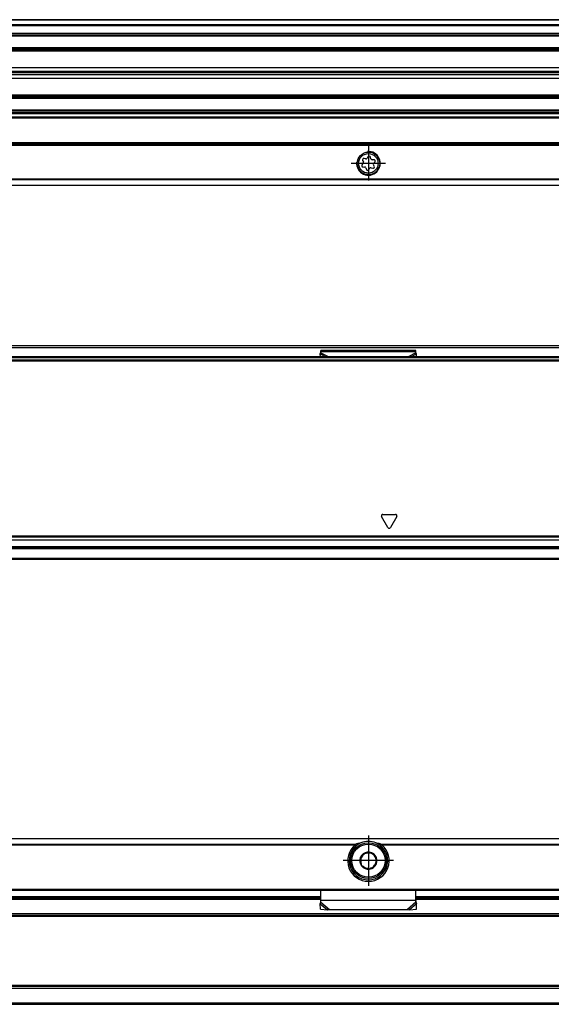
# Model space of a CAD drawing. Header units: millimetres. Extents: x -418 to 2050, y -784 to 1107.
# Tile 43 of 61: x 1871 to 1960, y -51 to 115. Entities that reach past the tile are written whole.
import ezdxf

# ---------------------------------------------------------------- set-up
doc = ezdxf.new("R2010")
doc.units = ezdxf.units.MM
doc.linetypes.add('DOT_CENTER', pattern=[14, 12, -1, 0, -1])
doc.layers.add('1', color=7, linetype='Continuous')

# ---------------------------------------------------------------- blocks, each defined once
blk = doc.blocks.new('SOPORTE_SV2__24', base_point=(552.1, 87.35))
at = {"color": 7, "linetype": 'Continuous'}
for p, q in [((1982.1, 99.49), (645.1, 99.49)), ((1997.1, 94.35), (552.1, 94.35)), ((1928.62, 91.57), (1928.75, 91.35)), ((1929.14, 91.85), (1928.88, 91.91)), ((1929.52, 92.18), (1929.39, 91.96)), ((1930.02, 91.88), (1929.95, 92.13)), ((1930.5, 91.71), (1930.24, 91.71)), ((1928.71, 91.07), (1928.53, 90.88)), ((1928.7, 90.49), (1928.96, 90.48)), ((1929.18, 90.32), (1929.25, 90.06)), ((1929.68, 90.01), (1929.81, 90.24)), ((1930.07, 90.34), (1930.32, 90.28)), ((1930.58, 90.62), (1930.45, 90.85)), ((1930.49, 91.13), (1930.67, 91.31)), ((1997.1, 87.35), (552.1, 87.35))]:
    blk.add_line(p, q, dxfattribs=at)
at = {"color": 3, "linetype": 'Continuous'}
for p, q in [((1982.1, 99.47), (645.1, 99.47)), ((1982.1, 98.88), (645.1, 98.88)), ((1982.1, 98.7), (645.1, 98.7)), ((1997.1, 94.55), (552.1, 94.55)), ((552.1, 94.15), (1997.1, 94.15)), ((1997.1, 88.43), (552.1, 88.43)), ((1997.1, 88.29), (552.1, 88.29)), ((552.1, 87.41), (1997.1, 87.41))]:
    blk.add_line(p, q, dxfattribs=at)
at = {"color": 7, "linetype": 'Continuous'}
for radius in [1.9, 1.65]:
    blk.add_circle((1929.6, 91.1), radius, dxfattribs=at)
for centre, start, end in [((1928.82, 91.69), 76.5421, 209.4344), ((1929.19, 92.08), 256.5421, 329.8481), ((1929.72, 92.07), 16.1284, 149.8481), ((1930.24, 91.94), 196.1284, 269.4344), ((1930.5, 91.48), 316.1284, 89.4344), ((1928.7, 90.72), 136.1284, 269.4344), ((1928.55, 91.23), 316.1284, 29.4344), ((1928.96, 90.25), 16.1294, 89.4344), ((1929.48, 90.13), 196.1294, 329.4344), ((1930.01, 90.12), 76.1284, 149.4344), ((1930.38, 90.51), 256.1284, 29.4344), ((1930.65, 90.96), 136.1284, 209.4344)]:
    blk.add_arc(centre, 0.233, start, end, dxfattribs=at)
at = {"layer": '1', "color": 2, "linetype": 'DOT_CENTER'}
for p, q in [((1929.6, 94), (1929.6, 88.2)), ((1932.5, 91.1), (1926.7, 91.1))]:
    blk.add_line(p, q, dxfattribs=at)
at = {"layer": '1', "color": 30, "linetype": 'Continuous'}
blk.add_arc((1929.6, 91.1), 2, 175, 95, dxfattribs=at)
blk = doc.blocks.new('REGLA_SV2-1340__25', base_point=(555.1, 97.35))
at = {"color": 7, "linetype": 'Continuous'}
for p, q in [((1994.1, 115.35), (645.1, 115.35)), ((645.1, 112.81), (1994.1, 112.81)), ((1994.1, 110.38), (645.1, 110.38)), ((645.1, 107.3), (1991.1, 107.3)), ((645.1, 106.64), (1991.1, 106.64)), ((1991.1, 106.35), (645.1, 106.35)), ((1991.1, 106.06), (645.1, 106.06)), ((1991.1, 105.4), (645.1, 105.4)), ((645.1, 102.31), (1994.1, 102.31)), ((1994.1, 99.89), (645.1, 99.89))]:
    blk.add_line(p, q, dxfattribs=at)
at = {"color": 3, "linetype": 'Continuous'}
for p, q in [((1994.1, 115.25), (645.1, 115.25)), ((645.1, 114.53), (1994.1, 114.53)), ((645.1, 114.34), (1994.1, 114.34)), ((645.1, 113.09), (1994.1, 113.09)), ((645.1, 112.61), (1994.1, 112.61)), ((1994.1, 110.58), (645.1, 110.58)), ((645.1, 110.23), (1991.1, 110.23)), ((1991.1, 110.04), (645.1, 110.04)), ((645.1, 102.66), (1991.1, 102.66)), ((1991.1, 102.46), (645.1, 102.46)), ((645.1, 102.11), (1994.1, 102.11)), ((1994.1, 100.09), (645.1, 100.09)), ((1994.1, 99.61), (645.1, 99.61))]:
    blk.add_line(p, q, dxfattribs=at)
blk = doc.blocks.new('REGLA_SV2-1340mm__26', base_point=(552.1, 87.35))
for name, p in [('REGLA_SV2-1340__25', (555.1, 97.35)), ('SOPORTE_SV2__24', (552.1, 87.35))]:
    blk.add_blockref(name, p)
blk = doc.blocks.new('Bottom4', base_point=(639.6, 101.35))
blk.add_blockref('REGLA_SV2-1340mm__26', (552.1, 87.35))
blk = doc.blocks.new('SOPORTE_SV2__29', base_point=(552.1, 24.25))
at = {"color": 7, "linetype": 'Continuous'}
for p, q in [((553.4, 60.35), (1995.8, 60.35)), ((1921.49, 58.92), (1921.6, 59.13)), ((1921.5, 58.45), (1921.49, 58.92)), ((1937.6, 59.52), (1921.6, 59.52)), ((1921.6, 59.3), (1921.6, 59.52)), ((1921.6, 59.13), (1921.6, 59.3)), ((1937.6, 59.3), (1937.6, 59.52)), ((1937.6, 59.13), (1937.6, 59.3)), ((1937.71, 58.92), (1937.6, 59.13)), ((1937.7, 58.45), (1937.71, 58.92)), ((1997.1, 24.25), (645.1, 24.25))]:
    blk.add_line(p, q, dxfattribs=at)
at = {"color": 3, "linetype": 'Continuous'}
for p, q in [((553.53, 59.99), (1995.67, 59.99)), ((1921.49, 58.92), (1922.4, 58.45)), ((1937.6, 59.3), (1921.6, 59.3)), ((1921.6, 59.13), (1922.91, 58.45)), ((1937.69, 58.25), (1931.29, 58.25)), ((1937.6, 59.13), (1936.29, 58.45)), ((1937.71, 58.92), (1936.8, 58.45)), ((1983, 58.25), (1937.69, 58.25)), ((1997.1, 26.05), (634.17, 26.05)), ((645.1, 24.45), (1997.1, 24.45))]:
    blk.add_line(p, q, dxfattribs=at)
blk = doc.blocks.new('REGLA_SV2-1340__30', base_point=(552.1, 26.25))
at = {"color": 7, "linetype": 'Continuous'}
for p, q in [((1983.64, 58.45), (565.56, 58.45)), ((555.1, 57.95), (1994.1, 57.95)), ((555.1, 27.54), (1994.1, 27.54)), ((634.37, 26.25), (1982.1, 26.25))]:
    blk.add_line(p, q, dxfattribs=at)
at = {"color": 3, "linetype": 'Continuous'}
for p, q in [((1931.29, 58.25), (617.91, 58.25)), ((1937.69, 58.25), (1931.29, 58.25)), ((1983, 58.25), (1937.69, 58.25)), ((555.1, 57.76), (1994.1, 57.76)), ((1932.03, 31.85), (1934.17, 31.85)), ((1932.88, 29.63), (1931.82, 31.48)), ((1934.38, 31.48), (1933.32, 29.63)), ((1994.1, 28.15), (555.1, 28.15)), ((1994.1, 27.98), (555.1, 27.98)), ((555.1, 27.56), (1994.1, 27.56)), ((555.1, 26.45), (1994.1, 26.45))]:
    blk.add_line(p, q, dxfattribs=at)
for centre, start, end in [((1932.03, 31.6), 90, 210), ((1934.17, 31.6), 330, 90), ((1933.1, 29.75), 210, 330)]:
    blk.add_arc(centre, 0.25, start, end, dxfattribs=at)
blk = doc.blocks.new('REGLA_SV2-1340mm__31', base_point=(552.1, 4.15))
for name, p in [('SOPORTE_SV2__29', (552.1, 24.25)), ('REGLA_SV2-1340__30', (552.1, 26.25))]:
    blk.add_blockref(name, p)
blk = doc.blocks.new('Front6', base_point=(639.6, 32.25))
blk.add_blockref('REGLA_SV2-1340mm__31', (552.1, 4.15))
blk = doc.blocks.new('REGLA_SV2-1340__53', base_point=(552.1, -50.85))
at = {"color": 7, "linetype": 'Continuous'}
for p, q in [((1737.6, -32.85), (1921.6, -32.85)), ((1937.6, -32.85), (1982.1, -32.85)), ((1983.93, -35.85), (565.27, -35.85)), ((1983.93, -47.85), (565.27, -47.85)), ((645.1, -50.85), (1994.1, -50.85))]:
    blk.add_line(p, q, dxfattribs=at)
at = {"color": 3, "linetype": 'Continuous'}
for p, q in [((1737.6, -33.12), (1921.6, -33.12)), ((1937.6, -33.12), (1994.1, -33.12)), ((1994.1, -35.58), (555.1, -35.58)), ((1983.64, -36.05), (565.56, -36.05)), ((555.1, -48.12), (1994.1, -48.12)), ((1983.64, -47.65), (565.56, -47.65)), ((555.1, -50.58), (1994.1, -50.58))]:
    blk.add_line(p, q, dxfattribs=at)
blk = doc.blocks.new('SOPORTE_SV2__54', base_point=(552.1, -34.91))
at = {"color": 7, "linetype": 'Continuous'}
for p, q in [((552.1, -22.85), (1997.1, -22.85)), ((1927.61, -24.35), (1927.25, -24.35)), ((1931.95, -24.35), (1931.59, -24.35)), ((553.6, -31.6), (1995.6, -31.6)), ((1737.6, -32.85), (1921.6, -32.85)), ((1921.6, -33.34), (1921.6, -31.6)), ((1937.6, -33.32), (1937.6, -31.6)), ((1937.6, -32.85), (1982.1, -32.85)), ((1921.49, -33.89), (1921.54, -33.72)), ((1921.51, -34.78), (1921.49, -33.89)), ((1921.51, -34.78), (1922.68, -34.91)), ((1921.6, -33.63), (1921.6, -33.34)), ((1922.68, -34.91), (1923.01, -34.84)), ((1923.01, -34.84), (1936.19, -34.84)), ((1936.19, -34.84), (1936.52, -34.91)), ((1936.52, -34.91), (1937.69, -34.78)), ((1937.6, -33.34), (1937.6, -33.32)), ((1937.6, -33.63), (1937.6, -33.34)), ((1937.66, -33.72), (1937.71, -33.89)), ((1937.69, -34.78), (1937.71, -33.89))]:
    blk.add_line(p, q, dxfattribs=at)
at = {"color": 3, "linetype": 'Continuous'}
for p, q in [((1997.1, -22.91), (552.1, -22.91)), ((1731.59, -23.79), (1927.61, -23.79)), ((1731.87, -23.93), (1927.33, -23.93)), ((1931.59, -23.79), (1997.1, -23.79)), ((1931.87, -23.93), (1997.1, -23.93)), ((1929.24, -29.83), (1929.96, -29.83)), ((553.41, -31.4), (1995.8, -31.4)), ((1737.6, -32.65), (1921.6, -32.65)), ((1937.6, -32.65), (1982.1, -32.65)), ((1921.49, -33.89), (1922.68, -34.91)), ((1937.6, -33.34), (1921.6, -33.34)), ((1921.6, -33.63), (1923.01, -34.84)), ((1937.6, -33.63), (1936.19, -34.84)), ((1937.71, -33.89), (1936.52, -34.91))]:
    blk.add_line(p, q, dxfattribs=at)
at = {"color": 7, "linetype": 'Continuous'}
for radius in [3, 0.05]:
    blk.add_circle((1929.6, -26.6), radius, dxfattribs=at)
at = {"color": 3, "linetype": 'Continuous'}
blk.add_circle((1929.6, -26.6), 2.8, dxfattribs=at)
at = {"color": 7, "linetype": 'Continuous'}
for centre, radius, start, end in [((1929.6, -26.6), 3.5, 130.3552, 49.6448), ((1929.6, -26.6), 3.25, 112.6199, 67.3801), ((1929.71, -30.36), 6.9, 101.3553, 107.6968), ((1929.6, -26.6), 3.25, 67.3801, 112.6199), ((1929.49, -30.36), 6.9, 72.3032, 78.6447), ((1929.6, -26.6), 1.45, 157.2186, 217.2186), ((1929.6, -26.6), 1.45, 97.6689, 157.2186), ((1929.6, -26.6), 1.3, 171.2763, 203.161), ((1929.6, -26.6), 1.3, 143.161, 171.2763), ((1929.6, -26.6), 1.3, 111.2763, 143.161), ((1929.6, -26.6), 1.3, 83.161, 111.2763), ((1928.85, -26.5), 1.45, 66.958, 67.4792), ((1929.61, -26.6), 1.45, 37.4456, 97.4461), ((1929.6, -26.6), 1.3, 51.2763, 83.161), ((1929.6, -26.6), 1.3, 23.161, 51.2763), ((1929.6, -26.6), 1.45, 337.2186, 37.2186), ((1929.6, -26.6), 1.3, 351.2763, 23.161), ((1929.6, -26.6), 1.45, 217.2186, 277.2186), ((1929.6, -26.6), 1.3, 231.2763, 263.161), ((1929.6, -26.6), 1.45, 277.2186, 337.2186), ((1929.6, -26.6), 1.3, 291.2763, 323.161), ((1929.6, -26.6), 1.3, 323.161, 351.2763), ((1920.1, -33.29), 1.51, 343.56, 358.2332), ((1920.1, -33.29), 1.51, 358.2332, 359.1311), ((1939.1, -33.29), 1.51, 180.8689, 181.7675), ((1939.1, -33.29), 1.51, 181.7675, 196.44)]:
    blk.add_arc(centre, radius, start, end, dxfattribs=at)
for points, knots in [([(1927.61, -23.79), (1927.58, -23.8), (1927.53, -23.82), (1927.46, -23.85), (1927.4, -23.88), (1927.35, -23.92), (1927.33, -23.93)], [0, 0, 0, 0, 0.0898239, 0.1547798, 0.239856, 0.3132558, 0.3132558, 0.3132558, 0.3132558]), ([(1931.87, -23.93), (1931.85, -23.92), (1931.81, -23.89), (1931.74, -23.85), (1931.66, -23.81), (1931.61, -23.8), (1931.59, -23.79)], [0, 0, 0, 0, 0.0602797, 0.1584387, 0.2442549, 0.3132512, 0.3132512, 0.3132512, 0.3132512]), ([(1928.26, -26.04), (1928.27, -26.03), (1928.3, -26.02), (1928.35, -25.98), (1928.41, -25.93), (1928.49, -25.87), (1928.53, -25.84), (1928.56, -25.82)], [0, 0, 0, 0, 0.0295314, 0.0935514, 0.1826232, 0.2745595, 0.3682233, 0.3682233, 0.3682233, 0.3682233]), ([(1928.32, -26.4), (1928.31, -26.37), (1928.3, -26.31), (1928.29, -26.22), (1928.28, -26.13), (1928.27, -26.07), (1928.26, -26.04)], [0, 0, 0, 0, 0.0936956, 0.1856625, 0.2764057, 0.368069, 0.368069, 0.368069, 0.368069]), ([(1929.13, -25.39), (1929.15, -25.37), (1929.2, -25.33), (1929.28, -25.27), (1929.35, -25.22), (1929.4, -25.18), (1929.42, -25.17)], [0, 0, 0, 0, 0.0997983, 0.1856625, 0.2864433, 0.3646164, 0.3646164, 0.3646164, 0.3646164]), ([(1929.42, -25.17), (1929.44, -25.18), (1929.5, -25.2), (1929.58, -25.23), (1929.67, -25.27), (1929.72, -25.29), (1929.75, -25.31)], [0, 0, 0, 0, 0.0768045, 0.1789539, 0.2619312, 0.3646164, 0.3646164, 0.3646164, 0.3646164]), ([(1930.41, -25.58), (1930.45, -25.6), (1930.51, -25.62), (1930.6, -25.66), (1930.67, -25.69), (1930.73, -25.71), (1930.75, -25.72)], [0, 0, 0, 0, 0.1303024, 0.1855297, 0.2763663, 0.3680689, 0.3680689, 0.3680689, 0.3680689]), ([(1930.75, -25.72), (1930.76, -25.75), (1930.76, -25.81), (1930.77, -25.9), (1930.78, -25.99), (1930.79, -26.06), (1930.8, -26.09)], [0, 0, 0, 0, 0.0917297, 0.1825419, 0.2744424, 0.3680689, 0.3680689, 0.3680689, 0.3680689]), ([(1928.45, -27.47), (1928.44, -27.44), (1928.44, -27.38), (1928.43, -27.29), (1928.42, -27.2), (1928.41, -27.14), (1928.4, -27.11)], [0, 0, 0, 0, 0.0916938, 0.1824687, 0.2744051, 0.3680689, 0.3680689, 0.3680689, 0.3680689]), ([(1928.79, -27.61), (1928.76, -27.6), (1928.7, -27.58), (1928.61, -27.54), (1928.53, -27.5), (1928.47, -27.48), (1928.45, -27.47)], [0, 0, 0, 0, 0.0936638, 0.1856002, 0.2894548, 0.3680914, 0.3680914, 0.3680914, 0.3680914]), ([(1929.78, -28.04), (1929.76, -28.02), (1929.7, -28), (1929.62, -27.96), (1929.53, -27.93), (1929.48, -27.9), (1929.45, -27.89)], [0, 0, 0, 0, 0.0890638, 0.1823811, 0.2685422, 0.3680436, 0.3680436, 0.3680436, 0.3680436]), ([(1930.07, -27.81), (1930.05, -27.83), (1930, -27.87), (1929.92, -27.92), (1929.85, -27.98), (1929.81, -28.02), (1929.78, -28.04)], [0, 0, 0, 0, 0.0936265, 0.1855269, 0.2763392, 0.3680689, 0.3680689, 0.3680689, 0.3680689]), ([(1930.94, -27.16), (1930.91, -27.17), (1930.86, -27.21), (1930.79, -27.26), (1930.71, -27.32), (1930.66, -27.36), (1930.64, -27.38)], [0, 0, 0, 0, 0.0784385, 0.1821711, 0.2843323, 0.3680918, 0.3680918, 0.3680918, 0.3680918]), ([(1930.88, -26.79), (1930.89, -26.83), (1930.9, -26.89), (1930.91, -26.98), (1930.92, -27.07), (1930.93, -27.13), (1930.94, -27.16)], [0, 0, 0, 0, 0.0938272, 0.1859207, 0.2765324, 0.3680692, 0.3680692, 0.3680692, 0.3680692]), ([(1921.49, -33.89), (1921.5, -33.87), (1921.52, -33.83), (1921.55, -33.76), (1921.57, -33.7), (1921.59, -33.65), (1921.6, -33.63)], [0, 0, 0, 0, 0.0660342, 0.1356749, 0.2077706, 0.2833141, 0.2833141, 0.2833141, 0.2833141]), ([(1937.71, -33.89), (1937.7, -33.87), (1937.68, -33.83), (1937.65, -33.76), (1937.63, -33.7), (1937.61, -33.65), (1937.6, -33.63)], [0, 0, 0, 0, 0.0660342, 0.1356749, 0.2077706, 0.2833141, 0.2833141, 0.2833141, 0.2833141])]:
    blk.add_open_spline(points, degree=3, knots=knots, dxfattribs=at)
at = {"layer": '1', "color": 2, "linetype": 'DOT_CENTER'}
for p, q in [((1929.6, -22.35), (1929.6, -30.85)), ((1933.85, -26.6), (1925.35, -26.6))]:
    blk.add_line(p, q, dxfattribs=at)
blk = doc.blocks.new('REGLA_SV2-1340mm__55', base_point=(552.1, -50.85))
for name, p in [('SOPORTE_SV2__54', (552.1, -34.91)), ('REGLA_SV2-1340__53', (552.1, -50.85))]:
    blk.add_blockref(name, p)
blk = doc.blocks.new('Top4', base_point=(639.6, -36.85))
blk.add_blockref('REGLA_SV2-1340mm__55', (552.1, -50.85))

msp = doc.modelspace()

# ---------------------------------------------------------------- block references
for name, p in [('Bottom4', (639.6, 101.35)), ('Front6', (639.6, 32.25)), ('Top4', (639.6, -36.85))]:
    msp.add_blockref(name, p)

doc.saveas('drawing.dxf')
